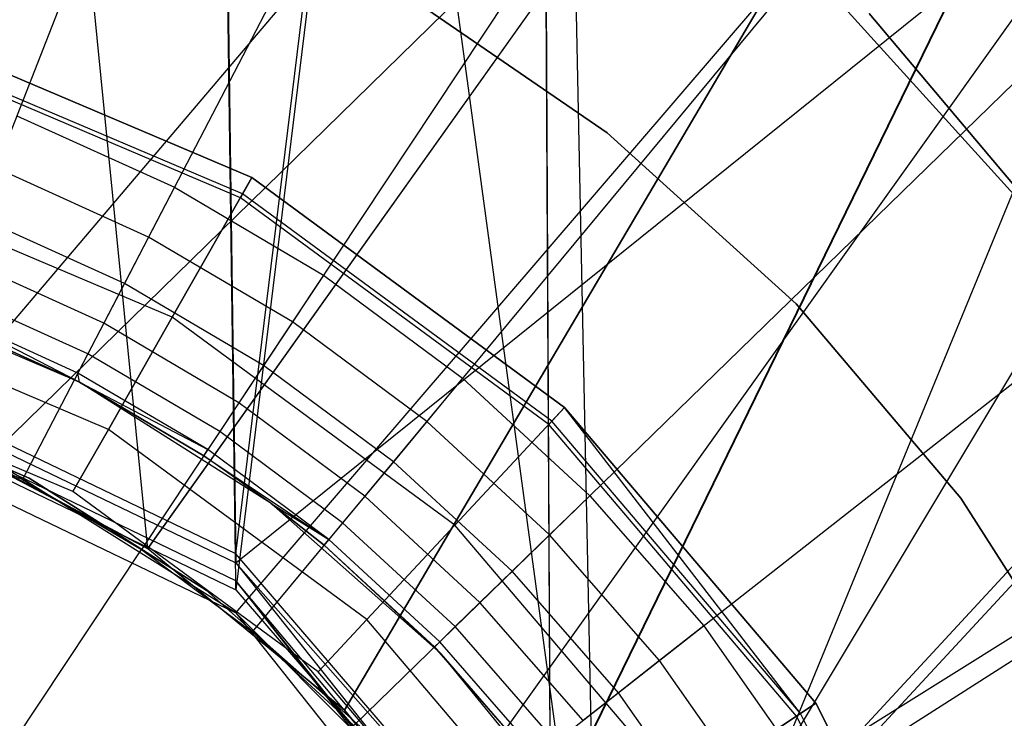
# Model space of a CAD drawing. Extents: x 0.1 to 16.1, y -3 to 3.
# Tile 43 of 65: x 8.217 to 8.444, y 0.21 to 0.371. Entities that reach past the tile are written whole.
import ezdxf

# ---------------------------------------------------------------- set-up
doc = ezdxf.new("R2010")
doc.units = 0
doc.header["$LTSCALE"] = 2.54
doc.layers.get('0').update_dxf_attribs({"color": 13, "linetype": 'CONTINUOUS'})

# ---------------------------------------------------------------- blocks, each defined once
blk = doc.blocks.new('DROPS_WOOD_D_PM_STL')
at = {"color": 0}
for p, q in [((8.26705, 0.24817, 16.34651), (8.33641, 0.81362, 16.34872)), ((8.26705, 0.24817, 16.34651), (8.33641, 0.81362, 16.34872)), ((8.33641, 0.81362, 16.34872), (8.3397, 0.16382, 16.3485)), ((8.33641, 0.81362, 16.34872), (8.3397, 0.16382, 16.3485)), ((8.33641, 0.81362, 16.34872), (8.35029, 0.14379, 16.34884)), ((8.33641, 0.81362, 16.34872), (8.35029, 0.14379, 16.34884)), ((8.25946, 0.81156, 20.34864), (8.26705, 0.24611, 20.3487)), ((8.25946, 0.81156, 20.34864), (8.26705, 0.24611, 20.3487)), ((8.26705, 0.24611, 20.3487), (8.97008, 0.81151, 20.4449)), ((8.26705, 0.24611, 20.3487), (8.97008, 0.81151, 20.4449)), ((8.97008, 0.81151, 20.4449), (8.35029, 0.14172, 20.35341)), ((8.97008, 0.81151, 20.4449), (8.35029, 0.14172, 20.35341)), ((8.35029, 0.13761, 28.33513), (8.25946, 0.80744, 28.34059)), ((8.35029, 0.13761, 28.33513), (8.25946, 0.80744, 28.34059)), ((8.26705, 0.24199, 28.33995), (8.25946, 0.80744, 28.34059)), ((8.26705, 0.24199, 28.33995), (8.25946, 0.80744, 28.34059)), ((8.35029, 0.13761, 28.33513), (8.97008, 0.80749, 28.24432)), ((8.35029, 0.13761, 28.33513), (8.97008, 0.80749, 28.24432)), ((8.33641, 0.80538, 32.3405), (8.26705, 0.23993, 32.34214)), ((8.33641, 0.80538, 32.3405), (8.26705, 0.23993, 32.34214)), ((8.33641, 0.80538, 32.3405), (8.3397, 0.15557, 32.34006)), ((8.33641, 0.80538, 32.3405), (8.3397, 0.15557, 32.34006)), ((9.3568, 0.80543, 32.24207), (8.3397, 0.15557, 32.34006)), ((9.3568, 0.80543, 32.24207), (8.3397, 0.15557, 32.34006)), ((8.24676, 0.24938, 20.85856), (8.19218, 0.8, 20.85638)), ((8.24676, 0.24938, 20.85856), (8.19218, 0.8, 20.85638)), ((8.1948, 0.27716, 27.8527), (8.6386, 0.8, 27.80972)), ((8.1948, 0.27716, 27.8527), (8.6386, 0.8, 27.80972)), ((8.21007, 0.27034, 32.35781), (8.75179, 0.8, 32.39413)), ((8.21007, 0.27034, 32.35781), (8.75179, 0.8, 32.39413)), ((8.24675, 0.24939, 27.85061), (8.6386, 0.8, 27.80972)), ((8.24675, 0.24939, 27.85061), (8.6386, 0.8, 27.80972)), ((8.24676, 0.24938, 20.85856), (8.6386, 0.8, 20.89945)), ((8.24676, 0.24938, 20.85856), (8.6386, 0.8, 20.89945)), ((8.26705, 0.23455, 32.35932), (8.75179, 0.8, 32.39413)), ((8.26705, 0.23455, 32.35932), (8.75179, 0.8, 32.39413)), ((8.29213, 0.21213, 20.86102), (8.6386, 0.8, 20.89945)), ((8.29213, 0.21213, 20.86102), (8.6386, 0.8, 20.89945)), ((8.6386, 0.8, 27.80972), (8.29213, 0.21213, 27.84815)), ((8.6386, 0.8, 27.80972), (8.29213, 0.21213, 27.84815)), ((8.31455, 0.18705, 32.36099), (8.75179, 0.8, 32.39413)), ((8.31455, 0.18705, 32.36099), (8.75179, 0.8, 32.39413)), ((8.32939, 0.16674, 27.84569), (8.6386, 0.8, 27.80972)), ((8.32939, 0.16674, 27.84569), (8.6386, 0.8, 27.80972)), ((8.32953, 0.16654, 20.86349), (8.6386, 0.8, 20.89945)), ((8.32953, 0.16654, 20.86349), (8.6386, 0.8, 20.89945)), ((8.35029, 0.13017, 32.36249), (8.75179, 0.8, 32.39413)), ((8.35029, 0.13017, 32.36249), (8.75179, 0.8, 32.39413)), ((8.6386, 0.8, 20.89945), (8.35716, 0.11481, 20.86558)), ((8.6386, 0.8, 20.89945), (8.35716, 0.11481, 20.86558)), ((8.29716, 0.55538, 2.22278), (8.1889, 0.27852, 2.19005)), ((8.29716, 0.55538, 2.22278), (8.1889, 0.27852, 2.19005)), ((8.35496, 0.52915, 2.22278), (8.21789, 0.26537, 2.19005)), ((8.35496, 0.52915, 2.22278), (8.21789, 0.26537, 2.19005)), ((8.40965, 0.49692, 2.22278), (8.24532, 0.24921, 2.19005)), ((8.40965, 0.49692, 2.22278), (8.24532, 0.24921, 2.19005)), ((8.4606, 0.45907, 2.22278), (8.27087, 0.23022, 2.19005)), ((8.4606, 0.45907, 2.22278), (8.27087, 0.23022, 2.19005)), ((8.50724, 0.41601, 2.22278), (8.29426, 0.20863, 2.19005)), ((8.50724, 0.41601, 2.22278), (8.29426, 0.20863, 2.19005)), ((8.39359, 0.38944, 16.033), (8.49858, 0.27347, 16.033)), ((8.49858, 0.27347, 15.973), (8.39359, 0.38944, 15.973)), ((8.39359, 0.38944, 16.033), (8.49858, 0.27347, 16.033)), ((8.49858, 0.27347, 15.973), (8.39359, 0.38944, 15.973)), ((8.35269, 0.34531, 28.35251), (8.30423, 0.37858, 28.35251)), ((8.30423, 0.37858, 27.85251), (8.35269, 0.34531, 27.85251)), ((8.35269, 0.34531, 28.35251), (8.30423, 0.37858, 28.35251)), ((8.30423, 0.37858, 27.85251), (8.35269, 0.34531, 27.85251)), ((8.35269, 0.34531, 20.86645), (8.30423, 0.37858, 20.86645)), ((8.30423, 0.37858, 20.36645), (8.35269, 0.34531, 20.36645)), ((8.35269, 0.34531, 20.86645), (8.30423, 0.37858, 20.86645)), ((8.30423, 0.37858, 20.36645), (8.35269, 0.34531, 20.36645)), ((8.50469, 0.26389, 213.39407), (8.41314, 0.37285, 213.39407)), ((8.41314, 0.37285, 213.47407), (8.50469, 0.26389, 213.47407)), ((8.41314, 0.37285, 213.47407), (8.50469, 0.26389, 213.47407)), ((8.50469, 0.26389, 213.39407), (8.41314, 0.37285, 213.39407)), ((8.18836, 0.36996, 213.38308), (8.27076, 0.33499, 213.38308)), ((8.27076, 0.33499, 213.30308), (8.18836, 0.36996, 213.30308)), ((8.18836, 0.36996, 213.47407), (8.27076, 0.33499, 213.47407)), ((8.27076, 0.33499, 213.30308), (8.18836, 0.36996, 213.30308)), ((8.18836, 0.36996, 213.47407), (8.27076, 0.33499, 213.47407)), ((8.27076, 0.33499, 213.39407), (8.18836, 0.36996, 213.39407)), ((8.27076, 0.33499, 213.39407), (8.18836, 0.36996, 213.39407)), ((8.18836, 0.36996, 213.38308), (8.27076, 0.33499, 213.38308)), ((8.54904, 0.36824, 2.22278), (8.31522, 0.18467, 2.19005)), ((8.54904, 0.36824, 2.22278), (8.31522, 0.18467, 2.19005)), ((8.26863, 0.33126, 213.39202), (8.18715, 0.36583, 213.39202)), ((8.26863, 0.33126, 213.39202), (8.18715, 0.36583, 213.39202)), ((8.26811, 0.33033, 213.38735), (8.18686, 0.36481, 213.38735)), ((8.26811, 0.33033, 213.38735), (8.18686, 0.36481, 213.38735)), ((8.21656, 0.34925, 16.33972), (8.25291, 0.33276, 16.33972)), ((8.21656, 0.34925, 16.33972), (8.25291, 0.33276, 16.33972)), ((8.39628, 0.30588, 28.35251), (8.35269, 0.34531, 28.35251)), ((8.35269, 0.34531, 27.85251), (8.39628, 0.30588, 27.85251)), ((8.35269, 0.34531, 28.35251), (8.35269, 0.34531, 27.85251)), ((8.39628, 0.30588, 28.35251), (8.35269, 0.34531, 28.35251)), ((8.35269, 0.34531, 27.85251), (8.39628, 0.30588, 27.85251)), ((8.35269, 0.34531, 28.35251), (8.35269, 0.34531, 27.85251)), ((8.39628, 0.30588, 20.86645), (8.35269, 0.34531, 20.86645)), ((8.35269, 0.34531, 20.36645), (8.39628, 0.30588, 20.36645)), ((8.35269, 0.34531, 20.86645), (8.35269, 0.34531, 20.36645)), ((8.39628, 0.30588, 20.86645), (8.35269, 0.34531, 20.86645)), ((8.35269, 0.34531, 20.36645), (8.39628, 0.30588, 20.36645)), ((8.35269, 0.34531, 20.86645), (8.35269, 0.34531, 20.36645)), ((8.24694, 0.32127, 16.33802), (8.21185, 0.3372, 16.33802)), ((8.24694, 0.32127, 16.33802), (8.21185, 0.3372, 16.33802)), ((8.2524, 0.30276, 213.31155), (8.17793, 0.33436, 213.31155)), ((8.2524, 0.30276, 213.31155), (8.17793, 0.33436, 213.31155)), ((8.2524, 0.30276, 213.4656), (8.17793, 0.33436, 213.4656)), ((8.2524, 0.30276, 213.4656), (8.17793, 0.33436, 213.4656)), ((8.2524, 0.30276, 213.31155), (8.27076, 0.33499, 213.30308)), ((8.2524, 0.30276, 213.31155), (8.27076, 0.33499, 213.30308)), ((8.27076, 0.33499, 213.47407), (8.2524, 0.30276, 213.4656)), ((8.27076, 0.33499, 213.47407), (8.2524, 0.30276, 213.4656)), ((8.27076, 0.33499, 213.38308), (8.26811, 0.33033, 213.38735)), ((8.27076, 0.33499, 213.38308), (8.26811, 0.33033, 213.38735)), ((8.26863, 0.33126, 213.39202), (8.27076, 0.33499, 213.39407)), ((8.26863, 0.33126, 213.39202), (8.27076, 0.33499, 213.39407)), ((8.27076, 0.33499, 213.38308), (8.34287, 0.28197, 213.38308)), ((8.34287, 0.28197, 213.30308), (8.27076, 0.33499, 213.30308)), ((8.27076, 0.33499, 213.47407), (8.34287, 0.28197, 213.47407)), ((8.34287, 0.28197, 213.30308), (8.27076, 0.33499, 213.30308)), ((8.27076, 0.33499, 213.47407), (8.34287, 0.28197, 213.47407)), ((8.34287, 0.28197, 213.39407), (8.27076, 0.33499, 213.39407)), ((8.34287, 0.28197, 213.39407), (8.27076, 0.33499, 213.39407)), ((8.27076, 0.33499, 213.38308), (8.34287, 0.28197, 213.38308)), ((8.25291, 0.33276, 16.33972), (8.24694, 0.32127, 16.33802)), ((8.25291, 0.33276, 16.33972), (8.24694, 0.32127, 16.33802)), ((8.25291, 0.33276, 16.33972), (8.2873, 0.31249, 16.33972)), ((8.25291, 0.33276, 16.33972), (8.2873, 0.31249, 16.33972)), ((8.26811, 0.33033, 213.38735), (8.26863, 0.33126, 213.39202)), ((8.26811, 0.33033, 213.38735), (8.26863, 0.33126, 213.39202)), ((8.33922, 0.27805, 213.38735), (8.26811, 0.33033, 213.38735)), ((8.33922, 0.27805, 213.38735), (8.26811, 0.33033, 213.38735)), ((8.33994, 0.27883, 213.39202), (8.26863, 0.33126, 213.39202)), ((8.33994, 0.27883, 213.39202), (8.26863, 0.33126, 213.39202)), ((8.24138, 0.31057, 16.33303), (8.20746, 0.32597, 16.33303)), ((8.24138, 0.31057, 16.33303), (8.20746, 0.32597, 16.33303)), ((8.24694, 0.32127, 16.33802), (8.24138, 0.31057, 16.33303)), ((8.24694, 0.32127, 16.33802), (8.24138, 0.31057, 16.33303)), ((8.28015, 0.30171, 16.33802), (8.24694, 0.32127, 16.33802)), ((8.28015, 0.30171, 16.33802), (8.24694, 0.32127, 16.33802)), ((8.23661, 0.30138, 16.32508), (8.20368, 0.31632, 16.32508)), ((8.23661, 0.30138, 16.32508), (8.20368, 0.31632, 16.32508)), ((8.58552, 0.3163, 2.22278), (8.33352, 0.15863, 2.19005)), ((8.58552, 0.3163, 2.22278), (8.33352, 0.15863, 2.19005)), ((8.2873, 0.31249, 16.33972), (8.28015, 0.30171, 16.33802)), ((8.2873, 0.31249, 16.33972), (8.28015, 0.30171, 16.33802)), ((8.2873, 0.31249, 16.33972), (8.31934, 0.28869, 16.33972)), ((8.2873, 0.31249, 16.33972), (8.31934, 0.28869, 16.33972)), ((8.23294, 0.29433, 16.31472), (8.20079, 0.30892, 16.31472)), ((8.23294, 0.29433, 16.31472), (8.20079, 0.30892, 16.31472)), ((8.24138, 0.31057, 16.33303), (8.23661, 0.30138, 16.32508)), ((8.24138, 0.31057, 16.33303), (8.23661, 0.30138, 16.32508)), ((8.27348, 0.29166, 16.33303), (8.24138, 0.31057, 16.33303)), ((8.27348, 0.29166, 16.33303), (8.24138, 0.31057, 16.33303)), ((8.23103, 0.28777, 16.03972), (8.18292, 0.30827, 16.03972)), ((8.23103, 0.28777, 16.03972), (8.18292, 0.30827, 16.03972)), ((8.26705, 0.24817, 16.34651), (8.14676, 0.3061, 16.34463)), ((8.26705, 0.24817, 16.34651), (8.14676, 0.3061, 16.34463)), ((8.23768, 0.27691, 213.33528), (8.16957, 0.30581, 213.33528)), ((8.23768, 0.27691, 213.33528), (8.16957, 0.30581, 213.33528)), ((8.23768, 0.27691, 213.44189), (8.16957, 0.30581, 213.44189)), ((8.23768, 0.27691, 213.44189), (8.16957, 0.30581, 213.44189)), ((8.23103, 0.28777, 16.28972), (8.19897, 0.30427, 16.30267)), ((8.23103, 0.28777, 16.28972), (8.19897, 0.30427, 16.30267)), ((8.23064, 0.2899, 16.30267), (8.19897, 0.30427, 16.30267)), ((8.23064, 0.2899, 16.30267), (8.19897, 0.30427, 16.30267)), ((8.43423, 0.261, 28.35251), (8.39628, 0.30588, 28.35251)), ((8.39628, 0.30588, 27.85251), (8.43423, 0.261, 27.85251)), ((8.39628, 0.30588, 28.35251), (8.39628, 0.30588, 27.85251)), ((8.43423, 0.261, 28.35251), (8.39628, 0.30588, 28.35251)), ((8.39628, 0.30588, 27.85251), (8.43423, 0.261, 27.85251)), ((8.39628, 0.30588, 28.35251), (8.39628, 0.30588, 27.85251)), ((8.43423, 0.261, 20.86645), (8.39628, 0.30588, 20.86645)), ((8.39628, 0.30588, 20.36645), (8.43423, 0.261, 20.36645)), ((8.39628, 0.30588, 20.86645), (8.39628, 0.30588, 20.36645)), ((8.43423, 0.261, 20.86645), (8.39628, 0.30588, 20.86645)), ((8.39628, 0.30588, 20.36645), (8.43423, 0.261, 20.36645)), ((8.39628, 0.30588, 20.86645), (8.39628, 0.30588, 20.36645)), ((8.14676, 0.30404, 20.34491), (8.26705, 0.24611, 20.3487)), ((8.14676, 0.30404, 20.34491), (8.26705, 0.24611, 20.3487)), ((8.23103, 0.28777, 16.28972), (8.19835, 0.30268, 16.28972)), ((8.19835, 0.30268, 16.28972), (8.23103, 0.28777, 16.03972)), ((8.19835, 0.30268, 16.28972), (8.23103, 0.28777, 16.03972)), ((8.23103, 0.28777, 16.28972), (8.19835, 0.30268, 16.28972)), ((8.23768, 0.27691, 213.33528), (8.2524, 0.30276, 213.31155)), ((8.23768, 0.27691, 213.33528), (8.2524, 0.30276, 213.31155)), ((8.2524, 0.30276, 213.4656), (8.23768, 0.27691, 213.44189)), ((8.2524, 0.30276, 213.4656), (8.23768, 0.27691, 213.44189)), ((8.31758, 0.25484, 213.31155), (8.2524, 0.30276, 213.31155)), ((8.31758, 0.25484, 213.31155), (8.2524, 0.30276, 213.31155)), ((8.31758, 0.25484, 213.4656), (8.2524, 0.30276, 213.4656)), ((8.31758, 0.25484, 213.4656), (8.2524, 0.30276, 213.4656)), ((8.26705, 0.24199, 28.33995), (8.14676, 0.29992, 28.3438)), ((8.26705, 0.24199, 28.33995), (8.14676, 0.29992, 28.3438)), ((8.23661, 0.30138, 16.32508), (8.23294, 0.29433, 16.31472)), ((8.23661, 0.30138, 16.32508), (8.23294, 0.29433, 16.31472)), ((8.26776, 0.28303, 16.32508), (8.23661, 0.30138, 16.32508)), ((8.26776, 0.28303, 16.32508), (8.23661, 0.30138, 16.32508)), ((8.28015, 0.30171, 16.33802), (8.27348, 0.29166, 16.33303)), ((8.28015, 0.30171, 16.33802), (8.27348, 0.29166, 16.33303)), ((8.31108, 0.27873, 16.33802), (8.28015, 0.30171, 16.33802)), ((8.31108, 0.27873, 16.33802), (8.28015, 0.30171, 16.33802)), ((8.14676, 0.29786, 32.34407), (8.26705, 0.23993, 32.34214)), ((8.14676, 0.29786, 32.34407), (8.26705, 0.23993, 32.34214)), ((8.23294, 0.29433, 16.31472), (8.23064, 0.2899, 16.30267)), ((8.23294, 0.29433, 16.31472), (8.23064, 0.2899, 16.30267)), ((8.26336, 0.27641, 16.31472), (8.23294, 0.29433, 16.31472)), ((8.26336, 0.27641, 16.31472), (8.23294, 0.29433, 16.31472)), ((8.14676, 0.29248, 38.3564), (8.26705, 0.23455, 38.3564)), ((8.14676, 0.29248, 38.3564), (8.26705, 0.23455, 38.3564)), ((8.27348, 0.29166, 16.33303), (8.26776, 0.28303, 16.32508)), ((8.27348, 0.29166, 16.33303), (8.26776, 0.28303, 16.32508)), ((8.30339, 0.26944, 16.33303), (8.27348, 0.29166, 16.33303)), ((8.30339, 0.26944, 16.33303), (8.27348, 0.29166, 16.33303)), ((8.22951, 0.26256, 213.36956), (8.16493, 0.28996, 213.36956)), ((8.22951, 0.26256, 213.40759), (8.16493, 0.28996, 213.40759)), ((8.22951, 0.26256, 213.36956), (8.16493, 0.28996, 213.36956)), ((8.22951, 0.26256, 213.40759), (8.16493, 0.28996, 213.40759)), ((8.23103, 0.28777, 16.28972), (8.23064, 0.2899, 16.30267)), ((8.23103, 0.28777, 16.28972), (8.23064, 0.2899, 16.30267)), ((8.2606, 0.27225, 16.30267), (8.23064, 0.2899, 16.30267)), ((8.2606, 0.27225, 16.30267), (8.23064, 0.2899, 16.30267)), ((8.31934, 0.28869, 16.33972), (8.31108, 0.27873, 16.33802)), ((8.31934, 0.28869, 16.33972), (8.31108, 0.27873, 16.33802)), ((8.31934, 0.28869, 16.33972), (8.34867, 0.26161, 16.33972)), ((8.31934, 0.28869, 16.33972), (8.34867, 0.26161, 16.33972)), ((8.27524, 0.25982, 16.03972), (8.23103, 0.28777, 16.03972)), ((8.23103, 0.28777, 16.28972), (8.23103, 0.28777, 16.03972)), ((8.23103, 0.28777, 16.28972), (8.23103, 0.28777, 16.03972)), ((8.23103, 0.28777, 16.03972), (8.25966, 0.27083, 16.28972)), ((8.25966, 0.27083, 16.28972), (8.23103, 0.28777, 16.28972)), ((8.23103, 0.28777, 16.03972), (8.25966, 0.27083, 16.28972)), ((8.27524, 0.25982, 16.03972), (8.23103, 0.28777, 16.03972)), ((8.23103, 0.28777, 16.28972), (8.2606, 0.27225, 16.30267)), ((8.23103, 0.28777, 16.28972), (8.2606, 0.27225, 16.30267)), ((8.25966, 0.27083, 16.28972), (8.23103, 0.28777, 16.28972)), ((8.175, 0.28456, 28.35251), (8.21942, 0.26564, 28.35251)), ((8.21942, 0.26564, 27.85251), (8.175, 0.28456, 27.85251)), ((8.21942, 0.26564, 27.85251), (8.175, 0.28456, 27.85251)), ((8.175, 0.28456, 28.35251), (8.21942, 0.26564, 28.35251)), ((8.175, 0.28456, 20.86645), (8.21942, 0.26564, 20.86645)), ((8.21942, 0.26564, 20.36645), (8.175, 0.28456, 20.36645)), ((8.21942, 0.26564, 20.36645), (8.175, 0.28456, 20.36645)), ((8.175, 0.28456, 20.86645), (8.21942, 0.26564, 20.86645)), ((8.26776, 0.28303, 16.32508), (8.26336, 0.27641, 16.31472)), ((8.26776, 0.28303, 16.32508), (8.26336, 0.27641, 16.31472)), ((8.29678, 0.26147, 16.32508), (8.26776, 0.28303, 16.32508)), ((8.29678, 0.26147, 16.32508), (8.26776, 0.28303, 16.32508)), ((8.31758, 0.25484, 213.31155), (8.34287, 0.28197, 213.30308)), ((8.31758, 0.25484, 213.31155), (8.34287, 0.28197, 213.30308)), ((8.34287, 0.28197, 213.47407), (8.31758, 0.25484, 213.4656)), ((8.34287, 0.28197, 213.47407), (8.31758, 0.25484, 213.4656)), ((8.34287, 0.28197, 213.38308), (8.33922, 0.27805, 213.38735)), ((8.34287, 0.28197, 213.38308), (8.33922, 0.27805, 213.38735)), ((8.33994, 0.27883, 213.39202), (8.34287, 0.28197, 213.39407)), ((8.33994, 0.27883, 213.39202), (8.34287, 0.28197, 213.39407)), ((8.34287, 0.28197, 213.38308), (8.40081, 0.21375, 213.38308)), ((8.40081, 0.21375, 213.30308), (8.34287, 0.28197, 213.30308)), ((8.34287, 0.28197, 213.47407), (8.40081, 0.21375, 213.47407)), ((8.40081, 0.21375, 213.30308), (8.34287, 0.28197, 213.30308)), ((8.34287, 0.28197, 213.47407), (8.40081, 0.21375, 213.47407)), ((8.40081, 0.21375, 213.39407), (8.34287, 0.28197, 213.39407)), ((8.39724, 0.21136, 213.39202), (8.34287, 0.28197, 213.39407)), ((8.34287, 0.28197, 213.38308), (8.40081, 0.21375, 213.38308)), ((8.1889, 0.27852, 2.19005), (8.21789, 0.26537, 2.19005)), ((8.1889, 0.27852, 2.19005), (8.21789, 0.26537, 2.19005)), ((8.24676, 0.24938, 20.85856), (8.19218, 0.27824, 20.85638)), ((8.24675, 0.24939, 27.85061), (8.19218, 0.27824, 20.85638)), ((8.24676, 0.24938, 20.85856), (8.19218, 0.27824, 20.85638)), ((8.24675, 0.24939, 27.85061), (8.19218, 0.27824, 20.85638)), ((8.1948, 0.27716, 27.8527), (8.24675, 0.24939, 27.85061)), ((8.1948, 0.27716, 27.8527), (8.24675, 0.24939, 27.85061)), ((8.31108, 0.27873, 16.33802), (8.30339, 0.26944, 16.33303)), ((8.31108, 0.27873, 16.33802), (8.30339, 0.26944, 16.33303)), ((8.3394, 0.25258, 16.33802), (8.31108, 0.27873, 16.33802)), ((8.3394, 0.25258, 16.33802), (8.31108, 0.27873, 16.33802)), ((8.33922, 0.27805, 213.38735), (8.33994, 0.27883, 213.39202)), ((8.33922, 0.27805, 213.38735), (8.33994, 0.27883, 213.39202)), ((8.39635, 0.21078, 213.38735), (8.33922, 0.27805, 213.38735)), ((8.39635, 0.21078, 213.38735), (8.33922, 0.27805, 213.38735)), ((8.39724, 0.21136, 213.39202), (8.33994, 0.27883, 213.39202)), ((8.39724, 0.21136, 213.39202), (8.33994, 0.27883, 213.39202)), ((8.22951, 0.26256, 213.36956), (8.23768, 0.27691, 213.33528)), ((8.22951, 0.26256, 213.36956), (8.23768, 0.27691, 213.33528)), ((8.23768, 0.27691, 213.44189), (8.22951, 0.26256, 213.40759)), ((8.23768, 0.27691, 213.44189), (8.22951, 0.26256, 213.40759)), ((8.29729, 0.23308, 213.33528), (8.23768, 0.27691, 213.33528)), ((8.29729, 0.23308, 213.33528), (8.23768, 0.27691, 213.33528)), ((8.29729, 0.23308, 213.44189), (8.23768, 0.27691, 213.44189)), ((8.29729, 0.23308, 213.44189), (8.23768, 0.27691, 213.44189)), ((8.26336, 0.27641, 16.31472), (8.2606, 0.27225, 16.30267)), ((8.26336, 0.27641, 16.31472), (8.2606, 0.27225, 16.30267)), ((8.2917, 0.25535, 16.31472), (8.26336, 0.27641, 16.31472)), ((8.2917, 0.25535, 16.31472), (8.26336, 0.27641, 16.31472)), ((8.26705, 0.23455, 32.35932), (8.21007, 0.27034, 32.35781)), ((8.26705, 0.23455, 38.3564), (8.21007, 0.27034, 32.35781)), ((8.26705, 0.23455, 32.35932), (8.21007, 0.27034, 32.35781)), ((8.26705, 0.23455, 38.3564), (8.21007, 0.27034, 32.35781)), ((8.25966, 0.27083, 16.28972), (8.2606, 0.27225, 16.30267)), ((8.25966, 0.27083, 16.28972), (8.2606, 0.27225, 16.30267)), ((8.27524, 0.25982, 16.03972), (8.25966, 0.27083, 16.28972)), ((8.27524, 0.25982, 16.03972), (8.25966, 0.27083, 16.28972)), ((8.27524, 0.25982, 16.28972), (8.25966, 0.27083, 16.28972)), ((8.25966, 0.27083, 16.28972), (8.28852, 0.25151, 16.30267)), ((8.25966, 0.27083, 16.28972), (8.28852, 0.25151, 16.30267)), ((8.27524, 0.25982, 16.28972), (8.25966, 0.27083, 16.28972)), ((8.28852, 0.25151, 16.30267), (8.2606, 0.27225, 16.30267)), ((8.28852, 0.25151, 16.30267), (8.2606, 0.27225, 16.30267)), ((8.30339, 0.26944, 16.33303), (8.29678, 0.26147, 16.32508)), ((8.30339, 0.26944, 16.33303), (8.29678, 0.26147, 16.32508)), ((8.33076, 0.24417, 16.33303), (8.30339, 0.26944, 16.33303)), ((8.33076, 0.24417, 16.33303), (8.30339, 0.26944, 16.33303)), ((8.21789, 0.26537, 2.19005), (8.24532, 0.24921, 2.19005)), ((8.21789, 0.26537, 2.19005), (8.24532, 0.24921, 2.19005)), ((8.21942, 0.26564, 28.35251), (8.26022, 0.23983, 28.35251)), ((8.26022, 0.23983, 27.85251), (8.21942, 0.26564, 27.85251)), ((8.21942, 0.26564, 27.85251), (8.21942, 0.26564, 28.35251)), ((8.21942, 0.26564, 27.85251), (8.21942, 0.26564, 28.35251)), ((8.26022, 0.23983, 27.85251), (8.21942, 0.26564, 27.85251)), ((8.21942, 0.26564, 28.35251), (8.26022, 0.23983, 28.35251)), ((8.21942, 0.26564, 20.86645), (8.26022, 0.23983, 20.86645)), ((8.26022, 0.23983, 20.36645), (8.21942, 0.26564, 20.36645)), ((8.21942, 0.26564, 20.36645), (8.21942, 0.26564, 20.86645)), ((8.21942, 0.26564, 20.36645), (8.21942, 0.26564, 20.86645)), ((8.26022, 0.23983, 20.36645), (8.21942, 0.26564, 20.36645)), ((8.21942, 0.26564, 20.86645), (8.26022, 0.23983, 20.86645)), ((8.28603, 0.221, 213.36956), (8.22951, 0.26256, 213.36956)), ((8.28603, 0.221, 213.40759), (8.22951, 0.26256, 213.40759)), ((8.22951, 0.26256, 213.40759), (8.22951, 0.26256, 213.36956)), ((8.28603, 0.221, 213.36956), (8.22951, 0.26256, 213.36956)), ((8.22951, 0.26256, 213.40759), (8.22951, 0.26256, 213.36956)), ((8.28603, 0.221, 213.40759), (8.22951, 0.26256, 213.40759)), ((8.29678, 0.26147, 16.32508), (8.2917, 0.25535, 16.31472)), ((8.29678, 0.26147, 16.32508), (8.2917, 0.25535, 16.31472)), ((8.32334, 0.23695, 16.32508), (8.29678, 0.26147, 16.32508)), ((8.32334, 0.23695, 16.32508), (8.29678, 0.26147, 16.32508)), ((8.34867, 0.26161, 16.33972), (8.3394, 0.25258, 16.33802)), ((8.34867, 0.26161, 16.33972), (8.3394, 0.25258, 16.33802)), ((8.34867, 0.26161, 16.33972), (8.37496, 0.23157, 16.33972)), ((8.34867, 0.26161, 16.33972), (8.37496, 0.23157, 16.33972)), ((8.31439, 0.22514, 16.03972), (8.27524, 0.25982, 16.03972)), ((8.27524, 0.25982, 16.03972), (8.27524, 0.25982, 16.28972)), ((8.27524, 0.25982, 16.03972), (8.27524, 0.25982, 16.28972)), ((8.27524, 0.25982, 16.03972), (8.28743, 0.2502, 16.28972)), ((8.28743, 0.2502, 16.28972), (8.27524, 0.25982, 16.28972)), ((8.27524, 0.25982, 16.03972), (8.28743, 0.2502, 16.28972)), ((8.31439, 0.22514, 16.03972), (8.27524, 0.25982, 16.03972)), ((8.27524, 0.25982, 16.28972), (8.28852, 0.25151, 16.30267)), ((8.28743, 0.2502, 16.28972), (8.27524, 0.25982, 16.28972)), ((8.27524, 0.25982, 16.28972), (8.28852, 0.25151, 16.30267)), ((8.46586, 0.21146, 28.35251), (8.43423, 0.261, 28.35251)), ((8.43423, 0.261, 27.85251), (8.46586, 0.21146, 27.85251)), ((8.43423, 0.261, 28.35251), (8.43423, 0.261, 27.85251)), ((8.46586, 0.21146, 28.35251), (8.43423, 0.261, 28.35251)), ((8.43423, 0.261, 27.85251), (8.46586, 0.21146, 27.85251)), ((8.43423, 0.261, 28.35251), (8.43423, 0.261, 27.85251)), ((8.46586, 0.21146, 20.86645), (8.43423, 0.261, 20.86645)), ((8.43423, 0.261, 20.36645), (8.46586, 0.21146, 20.36645)), ((8.43423, 0.261, 20.86645), (8.43423, 0.261, 20.36645)), ((8.46586, 0.21146, 20.86645), (8.43423, 0.261, 20.86645)), ((8.43423, 0.261, 20.36645), (8.46586, 0.21146, 20.36645)), ((8.43423, 0.261, 20.86645), (8.43423, 0.261, 20.36645)), ((8.2917, 0.25535, 16.31472), (8.28852, 0.25151, 16.30267)), ((8.2917, 0.25535, 16.31472), (8.28852, 0.25151, 16.30267)), ((8.31765, 0.2314, 16.31472), (8.2917, 0.25535, 16.31472)), ((8.31765, 0.2314, 16.31472), (8.2917, 0.25535, 16.31472)), ((8.29729, 0.23308, 213.33528), (8.31758, 0.25484, 213.31155)), ((8.29729, 0.23308, 213.33528), (8.31758, 0.25484, 213.31155)), ((8.31758, 0.25484, 213.4656), (8.29729, 0.23308, 213.44189)), ((8.31758, 0.25484, 213.4656), (8.29729, 0.23308, 213.44189)), ((8.36994, 0.19318, 213.31155), (8.31758, 0.25484, 213.31155)), ((8.36994, 0.19318, 213.31155), (8.31758, 0.25484, 213.31155)), ((8.36994, 0.19318, 213.4656), (8.31758, 0.25484, 213.4656)), ((8.36994, 0.19318, 213.4656), (8.31758, 0.25484, 213.4656)), ((8.3394, 0.25258, 16.33802), (8.33076, 0.24417, 16.33303)), ((8.3394, 0.25258, 16.33802), (8.33076, 0.24417, 16.33303)), ((8.36478, 0.22358, 16.33802), (8.3394, 0.25258, 16.33802)), ((8.36478, 0.22358, 16.33802), (8.3394, 0.25258, 16.33802)), ((8.28743, 0.2502, 16.28972), (8.28852, 0.25151, 16.30267)), ((8.28743, 0.2502, 16.28972), (8.28852, 0.25151, 16.30267)), ((8.31439, 0.22514, 16.03972), (8.28743, 0.2502, 16.28972)), ((8.31439, 0.22514, 16.03972), (8.28743, 0.2502, 16.28972)), ((8.31285, 0.22673, 16.28972), (8.28743, 0.2502, 16.28972)), ((8.31285, 0.22673, 16.28972), (8.28743, 0.2502, 16.28972)), ((8.31407, 0.22792, 16.30267), (8.28852, 0.25151, 16.30267)), ((8.31407, 0.22792, 16.30267), (8.28852, 0.25151, 16.30267)), ((8.08, 0, 2.18815), (8.24532, 0.24921, 2.19005)), ((8.08, 0, 2.18815), (8.24532, 0.24921, 2.19005)), ((8.24532, 0.24921, 2.19005), (8.27087, 0.23022, 2.19005)), ((8.24532, 0.24921, 2.19005), (8.27087, 0.23022, 2.19005)), ((8.24675, 0.24939, 27.85061), (8.29213, 0.21213, 27.84815)), ((8.24675, 0.24939, 27.85061), (8.29213, 0.21213, 27.84815)), ((8.24675, 0.24939, 27.85061), (8.24676, 0.24938, 20.85856)), ((8.24675, 0.24939, 27.85061), (8.24676, 0.24938, 20.85856)), ((8.29213, 0.21213, 20.86102), (8.24676, 0.24938, 20.85856)), ((8.29213, 0.21213, 20.86102), (8.24676, 0.24938, 20.85856)), ((8.3397, 0.16382, 16.3485), (8.26705, 0.24817, 16.34651)), ((8.26705, 0.24817, 16.34651), (8.26705, 0.24611, 20.3487)), ((8.26705, 0.24817, 16.34651), (8.26705, 0.24611, 20.3487)), ((8.3397, 0.16382, 16.3485), (8.26705, 0.24817, 16.34651)), ((8.26705, 0.24611, 20.3487), (8.35029, 0.14172, 20.35341)), ((8.3397, 0.16382, 16.3485), (8.26705, 0.24611, 20.3487)), ((8.3397, 0.16382, 16.3485), (8.26705, 0.24611, 20.3487)), ((8.26705, 0.24611, 20.3487), (8.35029, 0.14172, 20.35341)), ((8.33076, 0.24417, 16.33303), (8.32334, 0.23695, 16.32508)), ((8.33076, 0.24417, 16.33303), (8.32334, 0.23695, 16.32508)), ((8.35529, 0.21613, 16.33303), (8.33076, 0.24417, 16.33303)), ((8.35529, 0.21613, 16.33303), (8.33076, 0.24417, 16.33303)), ((8.35029, 0.13761, 28.33513), (8.26705, 0.24199, 28.33995)), ((8.3397, 0.15557, 32.34006), (8.26705, 0.24199, 28.33995)), ((8.26705, 0.24199, 28.33995), (8.35029, 0.13555, 32.3397)), ((8.26705, 0.24199, 28.33995), (8.35029, 0.13555, 32.3397)), ((8.35029, 0.13761, 28.33513), (8.26705, 0.24199, 28.33995)), ((8.26705, 0.23993, 32.34214), (8.26705, 0.24199, 28.33995)), ((8.3397, 0.15557, 32.34006), (8.26705, 0.24199, 28.33995)), ((8.26705, 0.23993, 32.34214), (8.26705, 0.24199, 28.33995)), ((8.26022, 0.23983, 28.35251), (8.29636, 0.20782, 28.35251)), ((8.29636, 0.20782, 27.85251), (8.26022, 0.23983, 27.85251)), ((8.26022, 0.23983, 27.85251), (8.26022, 0.23983, 28.35251)), ((8.26022, 0.23983, 27.85251), (8.26022, 0.23983, 28.35251)), ((8.29636, 0.20782, 27.85251), (8.26022, 0.23983, 27.85251)), ((8.26022, 0.23983, 28.35251), (8.29636, 0.20782, 28.35251)), ((8.26022, 0.23983, 20.86645), (8.29636, 0.20782, 20.86645)), ((8.29636, 0.20782, 20.36645), (8.26022, 0.23983, 20.36645)), ((8.26022, 0.23983, 20.36645), (8.26022, 0.23983, 20.86645)), ((8.26022, 0.23983, 20.36645), (8.26022, 0.23983, 20.86645)), ((8.29636, 0.20782, 20.36645), (8.26022, 0.23983, 20.36645)), ((8.26022, 0.23983, 20.86645), (8.29636, 0.20782, 20.86645)), ((8.26705, 0.23993, 32.34214), (8.3397, 0.15557, 32.34006)), ((8.26705, 0.23993, 32.34214), (8.3397, 0.15557, 32.34006)), ((8.32334, 0.23695, 16.32508), (8.31765, 0.2314, 16.31472)), ((8.32334, 0.23695, 16.32508), (8.31765, 0.2314, 16.31472)), ((8.34715, 0.20974, 16.32508), (8.32334, 0.23695, 16.32508)), ((8.34715, 0.20974, 16.32508), (8.32334, 0.23695, 16.32508)), ((8.31455, 0.18705, 32.36099), (8.26705, 0.23455, 32.35932)), ((8.26705, 0.23455, 38.3564), (8.35029, 0.13017, 38.3564)), ((8.26705, 0.23455, 38.3564), (8.35029, 0.13017, 38.3564)), ((8.26705, 0.23455, 38.3564), (8.31455, 0.18705, 32.36099)), ((8.26705, 0.23455, 38.3564), (8.31455, 0.18705, 32.36099)), ((8.26705, 0.23455, 38.3564), (8.26705, 0.23455, 32.35932)), ((8.31455, 0.18705, 32.36099), (8.26705, 0.23455, 32.35932)), ((8.26705, 0.23455, 38.3564), (8.26705, 0.23455, 32.35932)), ((8.28603, 0.221, 213.36956), (8.29729, 0.23308, 213.33528)), ((8.28603, 0.221, 213.36956), (8.29729, 0.23308, 213.33528)), ((8.29729, 0.23308, 213.44189), (8.28603, 0.221, 213.40759)), ((8.29729, 0.23308, 213.44189), (8.28603, 0.221, 213.40759)), ((8.34518, 0.17668, 213.33528), (8.29729, 0.23308, 213.33528)), ((8.34518, 0.17668, 213.33528), (8.29729, 0.23308, 213.33528)), ((8.34518, 0.17668, 213.44189), (8.29729, 0.23308, 213.44189)), ((8.34518, 0.17668, 213.44189), (8.29729, 0.23308, 213.44189)), ((8.27087, 0.23022, 2.19005), (8.29426, 0.20863, 2.19005)), ((8.27087, 0.23022, 2.19005), (8.29426, 0.20863, 2.19005)), ((8.31765, 0.2314, 16.31472), (8.31407, 0.22792, 16.30267)), ((8.31765, 0.2314, 16.31472), (8.31407, 0.22792, 16.30267)), ((8.3409, 0.20483, 16.31472), (8.31765, 0.2314, 16.31472)), ((8.3409, 0.20483, 16.31472), (8.31765, 0.2314, 16.31472)), ((8.37496, 0.23157, 16.33972), (8.36478, 0.22358, 16.33802)), ((8.37496, 0.23157, 16.33972), (8.36478, 0.22358, 16.33802)), ((8.37496, 0.23157, 16.33972), (8.3979, 0.19891, 16.33972)), ((8.37496, 0.23157, 16.33972), (8.3979, 0.19891, 16.33972)), ((8.31285, 0.22673, 16.28972), (8.31407, 0.22792, 16.30267)), ((8.31285, 0.22673, 16.28972), (8.31407, 0.22792, 16.30267)), ((8.33697, 0.20175, 16.30267), (8.31407, 0.22792, 16.30267)), ((8.33697, 0.20175, 16.30267), (8.31407, 0.22792, 16.30267)), ((8.31439, 0.22514, 16.03972), (8.31285, 0.22673, 16.28972)), ((8.33563, 0.2007, 16.28972), (8.31285, 0.22673, 16.28972)), ((8.31439, 0.22514, 16.03972), (8.31285, 0.22673, 16.28972)), ((8.33563, 0.2007, 16.28972), (8.31285, 0.22673, 16.28972)), ((8.34747, 0.18462, 16.03972), (8.31439, 0.22514, 16.03972)), ((8.33563, 0.2007, 16.28972), (8.31439, 0.22514, 16.03972)), ((8.34747, 0.18462, 16.03972), (8.31439, 0.22514, 16.03972)), ((8.33563, 0.2007, 16.28972), (8.31439, 0.22514, 16.03972)), ((8.36478, 0.22358, 16.33802), (8.35529, 0.21613, 16.33303)), ((8.36478, 0.22358, 16.33802), (8.35529, 0.21613, 16.33303)), ((8.38693, 0.19204, 16.33802), (8.36478, 0.22358, 16.33802)), ((8.38693, 0.19204, 16.33802), (8.36478, 0.22358, 16.33802)), ((8.33144, 0.16753, 213.36956), (8.28603, 0.221, 213.36956)), ((8.33144, 0.16753, 213.40759), (8.28603, 0.221, 213.40759)), ((8.28603, 0.221, 213.40759), (8.28603, 0.221, 213.36956)), ((8.33144, 0.16753, 213.36956), (8.28603, 0.221, 213.36956)), ((8.28603, 0.221, 213.40759), (8.28603, 0.221, 213.36956)), ((8.33144, 0.16753, 213.40759), (8.28603, 0.221, 213.40759)), ((8.35529, 0.21613, 16.33303), (8.34715, 0.20974, 16.32508)), ((8.35529, 0.21613, 16.33303), (8.34715, 0.20974, 16.32508)), ((8.37671, 0.18565, 16.33303), (8.35529, 0.21613, 16.33303)), ((8.37671, 0.18565, 16.33303), (8.35529, 0.21613, 16.33303)), ((8.36994, 0.19318, 213.31155), (8.40081, 0.21375, 213.30308)), ((8.36994, 0.19318, 213.31155), (8.40081, 0.21375, 213.30308)), ((8.40081, 0.21375, 213.47407), (8.36994, 0.19318, 213.4656)), ((8.40081, 0.21375, 213.47407), (8.36994, 0.19318, 213.4656)), ((8.40081, 0.21375, 213.38308), (8.39635, 0.21078, 213.38735)), ((8.40081, 0.21375, 213.38308), (8.39635, 0.21078, 213.38735)), ((8.39724, 0.21136, 213.39202), (8.40081, 0.21375, 213.39407)), ((8.40081, 0.21375, 213.38308), (8.44146, 0.134, 213.38308)), ((8.44146, 0.134, 213.30308), (8.40081, 0.21375, 213.30308)), ((8.40081, 0.21375, 213.47407), (8.44146, 0.134, 213.47407)), ((8.44146, 0.134, 213.30308), (8.40081, 0.21375, 213.30308)), ((8.40081, 0.21375, 213.47407), (8.44146, 0.134, 213.47407)), ((8.44146, 0.134, 213.39407), (8.40081, 0.21375, 213.39407)), ((8.44146, 0.134, 213.39407), (8.40081, 0.21375, 213.39407)), ((8.40081, 0.21375, 213.38308), (8.44146, 0.134, 213.38308)), ((8.32953, 0.16654, 20.86349), (8.29213, 0.21213, 20.86102)), ((8.29213, 0.21213, 27.84815), (8.32939, 0.16674, 27.84569)), ((8.32953, 0.16654, 20.86349), (8.29213, 0.21213, 20.86102)), ((8.29213, 0.21213, 27.84815), (8.32939, 0.16674, 27.84569)), ((8.29213, 0.21213, 27.84815), (8.29213, 0.21213, 20.86102)), ((8.29213, 0.21213, 27.84815), (8.29213, 0.21213, 20.86102)), ((8.39635, 0.21078, 213.38735), (8.39724, 0.21136, 213.39202)), ((8.39635, 0.21078, 213.38735), (8.39724, 0.21136, 213.39202)), ((8.43743, 0.13251, 213.39202), (8.39724, 0.21136, 213.39202)), ((8.43743, 0.13251, 213.39202), (8.39724, 0.21136, 213.39202)), ((8.43643, 0.13214, 213.38735), (8.39635, 0.21078, 213.38735)), ((8.43643, 0.13214, 213.38735), (8.39635, 0.21078, 213.38735))]:
    blk.add_line(p, q, dxfattribs=at)

msp = doc.modelspace()

# ---------------------------------------------------------------- block references
at = {"color": 250}
msp.add_blockref('DROPS_WOOD_D_PM_STL', (0, 0), dxfattribs=at)

doc.saveas('drawing.dxf')
